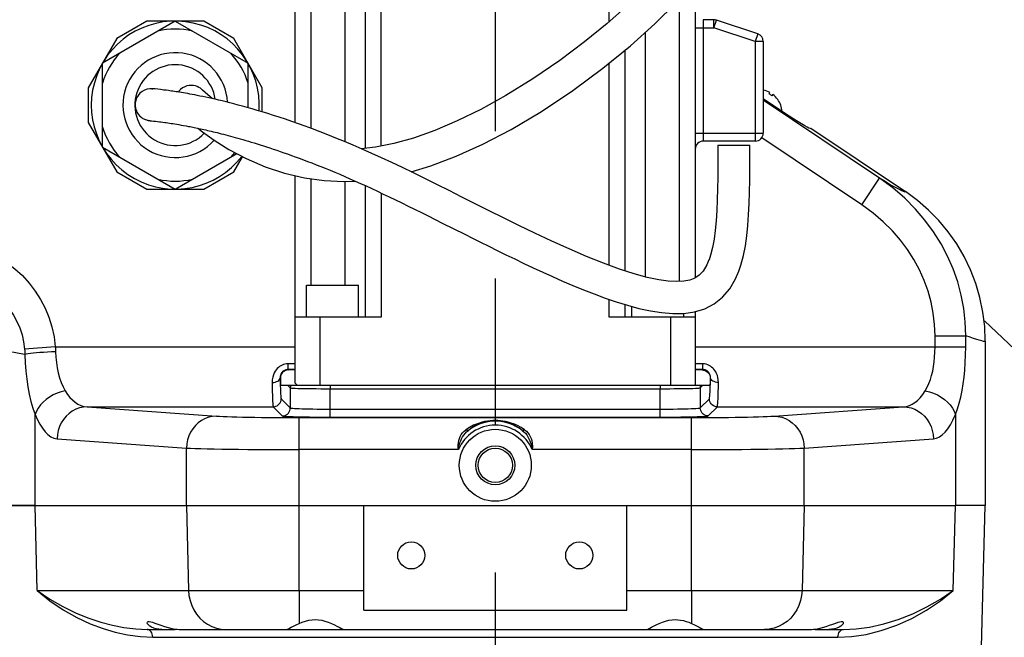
# Model space of a CAD drawing. Header units: millimetres. Extents: x 0 to 1249, y 0 to 420.
# Tile 80 of 104: x 365 to 381, y 269 to 280. Entities that reach past the tile are written whole.
import ezdxf

# ---------------------------------------------------------------- set-up
doc = ezdxf.new("R2010")
doc.units = ezdxf.units.MM
doc.header["$LTSCALE"] = 32.67
doc.linetypes.add('CENTER', pattern=[0.6, 0.375, -0.075, 0.075, -0.075])
doc.linetypes.add('PHANTOM', pattern=[0.8, 0.45, -0.05, 0.1, -0.05, 0.1, -0.05])
doc.layers.get('0').update_dxf_attribs({"linetype": 'CONTINUOUS'})
for name, color, linetype in [('1_DESIGN', 7, 'CONTINUOUS'), ('ASSY', 7, 'CONTINUOUS'), ('AXIS', 7, 'CONTINUOUS'), ('CHAMFER', 7, 'CONTINUOUS'), ('CRV2', 7, 'CONTINUOUS'), ('DRAFT', 7, 'CONTINUOUS'), ('DRIV_DIM', 7, 'CONTINUOUS'), ('HOLE', 7, 'CONTINUOUS'), ('ROUND', 7, 'CONTINUOUS')]:
    doc.layers.add(name, color=color, linetype=linetype)
doc.styles.get("Standard").update_dxf_attribs({"font": 'txt', "width": 0.8})
doc.dimstyles.new('DIMSTYLE_3', dxfattribs={"dimtxt": 3.8, "dimasz": 1.8, "dimexe": 2, "dimexo": 1.5, "dimgap": 0.95, "dimtad": 1, "dimdec": 3, "dimlfac": 15, "dimdsep": 46, "dimtxsty": 'STANDARD', "dimblk": 'OPEN', "dimblk1": 'OPEN', "dimblk2": 'OPEN', "dimcen": 0.09, "dimadec": 0, "dimazin": 0, "dimtp": 0.001, "dimtm": 0.001, "dimtfac": 1, "dimtdec": 3, "dimtofl": 0, "dimtmove": 0, "dimatfit": 3, "dimldrblk": 'OPEN', "dimfxl": 1, "dimtolj": 1, "dimarcsym": 0})

# ---------------------------------------------------------------- blocks, each defined once
blk = doc.blocks.new('_OPEN')
at = {"color": 0, "linetype": 'BYBLOCK'}
for p, q in [((0, 0), (-1, 0.342)), ((-1, -0.342), (0, 0)), ((-1, 0), (0, 0))]:
    blk.add_line(p, q, dxfattribs=at)
blk = doc.blocks.new('*D4')
at = {"layer": 'DRIV_DIM', "color": 2, "linetype": 'CONTINUOUS'}
for p, q in [((374.474, 282.877), (461.162, 282.877)), ((459.162, 282.877), (459.162, 269.544)), ((459.162, 256.21), (459.162, 269.544)), ((437.326, 256.21), (461.162, 256.21))]:
    blk.add_line(p, q, dxfattribs=at)
at = {"layer": 'DRIV_DIM', "color": 2, "linetype": 'CONTINUOUS', "xscale": 1.8, "yscale": 1.8, "zscale": 1.8}
for p, rotation in [((459.162, 282.877), 90), ((459.162, 256.21), 270)]:
    blk.add_blockref('_OPEN', p, dxfattribs=dict(at, rotation=rotation))

msp = doc.modelspace()

# ---------------------------------------------------------------- linework, layer by layer
at = {"color": 7, "linetype": 'CONTINUOUS'}
for p, q in [((366.821246, 278.483401), (366.818743, 278.483627)), ((366.825859, 278.482959), (366.821246, 278.483401)), ((366.836824, 278.48185), (366.825859, 278.482959)), ((366.860562, 278.479347), (366.836824, 278.48185)), ((366.905996, 278.474326), (366.860562, 278.479347)), ((366.948945, 278.469393), (366.905996, 278.474326)), ((366.976728, 278.466077), (366.948945, 278.469393)), ((367.008852, 278.462105), (366.976728, 278.466077)), ((367.045331, 278.457408), (367.008852, 278.462105)), ((367.262471, 278.450112), (367.245002, 278.428342)), ((367.776883, 278.34808), (367.697237, 278.418933)), ((367.811722, 278.318999), (367.776883, 278.34808)), ((366.763192, 277.953235), (366.764724, 277.953051)), ((366.764724, 277.953051), (366.766438, 277.952854)), ((366.766438, 277.952854), (366.785126, 277.950837)), ((366.772172, 277.95233), (366.773261, 277.952226)), ((366.773261, 277.952226), (366.780401, 277.951507)), ((366.780401, 277.951507), (366.799917, 277.949458)), ((366.799917, 277.949458), (366.833042, 277.945829)), ((366.833042, 277.945829), (366.867219, 277.94197)), ((366.867219, 277.94197), (366.899861, 277.938144)), ((366.899861, 277.938144), (366.931547, 277.934283)), ((366.931547, 277.934283), (366.958605, 277.930863)), ((366.958605, 277.930863), (366.988625, 277.92693)), ((366.988625, 277.92693), (367.021794, 277.922419)), ((367.021794, 277.922419), (367.045732, 277.919057)), ((367.045732, 277.919057), (367.071181, 277.915387)), ((367.071181, 277.915387), (367.098181, 277.911387)), ((367.098181, 277.911387), (367.126774, 277.907036)), ((367.126774, 277.907036), (367.156998, 277.90231)), ((367.156998, 277.90231), (367.1889, 277.897182)), ((367.1889, 277.897182), (367.22255, 277.891623)), ((367.22255, 277.891623), (367.258026, 277.885596)), ((367.258026, 277.885596), (367.295411, 277.879067)), ((367.295411, 277.879067), (367.33479, 277.871994)), ((367.33479, 277.871994), (367.376254, 277.864336)), ((376.239443, 277.543781), (376.77276, 277.543781)), ((371.647858, 276.246292), (372.022233, 276.058616)), ((369.607525, 274.677114), (369.19709, 274.677114)), ((369.607525, 274.677114), (369.607525, 273.543781)), ((375.863757, 274.677114), (375.453321, 274.677114)), ((375.453321, 274.677114), (375.453321, 273.543781)), ((375.863757, 274.677114), (375.863757, 273.543781)), ((380.69709, 274.27608), (380.69709, 271.543781)), ((369.19709, 273.798227), (369.082155, 273.798227)), ((375.978691, 273.798227), (375.863757, 273.798227)), ((368.948868, 273.66494), (368.948868, 273.543781)), ((376.111979, 273.66494), (376.111979, 273.543781)), ((368.948868, 273.543781), (376.111979, 273.543781)), ((364.862432, 271.543781), (364.401776, 271.543781)), ((369.260895, 271.543781), (370.337252, 271.543781)), ((370.337252, 269.798395), (370.337252, 271.543781)), ((374.723595, 271.543781), (375.799952, 271.543781)), ((374.723595, 269.798395), (374.723595, 271.543781)), ((380.697088, 271.543781), (380.198415, 271.543781)), ((370.337252, 269.798395), (374.723595, 269.798395))]:
    msp.add_line(p, q, dxfattribs=at)
at = {"color": 9, "linetype": 'CONTINUOUS'}
for p, q in [((369.074262, 273.80612), (369.082155, 273.798227)), ((375.978691, 273.798227), (375.986584, 273.80612)), ((368.944495, 273.669313), (368.948868, 273.66494)), ((376.111979, 273.66494), (376.116352, 273.669313)), ((369.070027, 273.543781), (369.113423, 273.500384)), ((369.779861, 273.543781), (369.779861, 273.486784)), ((375.280985, 273.543781), (375.280985, 273.486784)), ((375.947424, 273.500384), (375.99082, 273.543781)), ((369.260895, 270.12633), (370.337252, 270.12633)), ((374.723595, 270.12633), (375.799952, 270.12633))]:
    msp.add_line(p, q, dxfattribs=at)
at = {"color": 7, "linetype": 'CONTINUOUS'}
for points in [[(374.733842, 279.87099), (374.394596, 279.571191), (374.019809, 279.265124), (373.605961, 278.954438), (373.157572, 278.647724), (372.708634, 278.370633), (372.289749, 278.139413), (371.896513, 277.947422), (371.52049, 277.788322), (371.165558, 277.662624), (370.83762, 277.570873), (370.532876, 277.510765), (370.294677, 277.484814)], [(371.129542, 277.097895), (371.456395, 277.197024), (371.879448, 277.358056), (372.324848, 277.559911), (372.795679, 277.806251), (373.30153, 278.106629), (373.824256, 278.455229), (374.324621, 278.826428), (374.78168, 279.200405), (375.186908, 279.563907), (375.545029, 279.915129)], [(366.813172, 278.484058), (366.804823, 278.484492), (366.82256, 278.483248)], [(366.818743, 278.483627), (366.816785, 278.483791), (366.813172, 278.484058)], [(367.640325, 278.4702), (367.615131, 278.490371), (367.59151, 278.50525), (367.563259, 278.518929), (367.532081, 278.529615), (367.49864, 278.536542), (367.463403, 278.539151), (367.426969, 278.53693), (367.390065, 278.529447), (367.353532, 278.516379), (367.318315, 278.497537), (367.285453, 278.472899), (367.262471, 278.450112)], [(366.813164, 278.483364), (366.774161, 278.483846), (366.7289, 278.476323), (366.684586, 278.460695), (366.643536, 278.437417), (366.607138, 278.407174), (366.576607, 278.370898), (366.552946, 278.329711), (366.536947, 278.284896), (366.530076, 278.247679)], [(376.091963, 275.632243), (376.056323, 275.549027), (375.994326, 275.446494), (375.928195, 275.375898), (375.856298, 275.327891), (375.772074, 275.295138), (375.670356, 275.275944), (375.551311, 275.269996), (375.414185, 275.277561), (375.253753, 275.299941), (375.063916, 275.339953), (374.844892, 275.399405), (374.599211, 275.478688), (374.331285, 275.57674), (374.04869, 275.690375), (373.759726, 275.815017), (373.471736, 275.945728), (373.190948, 276.077927), (372.922986, 276.207384), (372.66931, 276.332076), (372.428039, 276.452007), (372.197086, 276.567544), (371.974811, 276.678993), (371.760825, 276.786167), (371.554906, 276.888853), (371.356813, 276.986882), (371.166281, 277.080156), (370.982959, 277.168674), (370.806439, 277.252489), (370.636343, 277.331674), (370.472402, 277.406256), (370.314403, 277.476297), (370.162277, 277.541976), (370.015898, 277.603514), (369.8751, 277.66114), (369.739679, 277.715113), (369.609508, 277.765648), (369.48443, 277.812959), (369.364277, 277.857247), (369.248875, 277.898703), (369.138046, 277.937509), (369.031612, 277.973835), (368.929416, 278.007835), (368.831304, 278.039654), (368.737122, 278.069429), (368.646716, 278.097291), (368.559934, 278.123362), (368.476628, 278.147757), (368.396662, 278.170584), (368.31991, 278.191938), (368.246249, 278.211915), (368.175558, 278.230604), (368.107718, 278.248086), (368.042615, 278.264441), (367.980138, 278.279741), (367.920185, 278.294053), (367.862668, 278.307439), (367.8075, 278.319957), (367.754596, 278.33166), (367.703876, 278.342599), (367.655261, 278.352824), (367.608674, 278.36238), (367.564044, 278.371308), (367.521293, 278.379651), (367.480348, 278.387446), (367.441144, 278.394727), (367.403616, 278.401525), (367.367703, 278.407873), (367.333347, 278.413797), (367.300493, 278.419325), (367.269086, 278.424482), (367.239075, 278.429292), (367.21041, 278.433776), (367.183063, 278.437953), (367.15701, 278.441837), (367.132228, 278.445445), (367.108694, 278.448792), (367.086384, 278.451892), (367.045331, 278.457408)], [(367.697237, 278.418933), (367.651282, 278.460422), (367.640325, 278.4702)], [(366.530076, 278.247679), (366.529089, 278.236881), (366.528431, 278.21545), (366.529483, 278.194199), (366.532195, 278.173285), (366.536498, 278.152857), (366.542311, 278.133052), (366.549537, 278.113994), (366.558068, 278.095795), (366.567785, 278.078551), (366.578562, 278.062343), (366.590266, 278.047235), (366.602761, 278.033275), (366.615908, 278.020497), (366.629568, 278.008916), (366.643603, 277.998534), (366.657881, 277.989336), (366.672271, 277.981295), (366.686629, 277.974381), (366.700777, 277.968563), (366.714541, 277.963784), (366.72758, 277.960015), (366.738877, 277.95732), (366.747367, 277.955632), (366.753018, 277.954666), (366.756664, 277.954108), (366.759114, 277.953762), (366.760864, 277.953528), (366.763192, 277.953235)], [(367.376254, 277.864336), (367.419897, 277.856044), (367.442568, 277.851646), (367.465821, 277.84707), (367.48967, 277.84231), (367.514129, 277.837358), (367.539212, 277.832207), (367.564932, 277.826849), (367.591305, 277.821276), (367.618344, 277.815481), (367.646065, 277.809453), (367.674483, 277.803184), (367.703614, 277.796665), (367.733472, 277.789885), (367.764075, 277.782836), (367.795439, 277.775506), (367.827581, 277.767885), (367.860516, 277.75996), (367.894265, 277.751721), (367.928845, 277.743155), (367.964278, 277.734249), (368.000585, 277.72499), (368.037787, 277.715362), (368.075907, 277.705352), (368.114967, 277.694944), (368.154991, 277.684123), (368.196, 277.672872), (368.238018, 277.661174), (368.281071, 277.649012), (368.325181, 277.636367), (368.370374, 277.623219), (368.416676, 277.60955), (368.464114, 277.59534), (368.512717, 277.580565), (368.562514, 277.565205), (368.613534, 277.549237), (368.665806, 277.532635), (368.71936, 277.515376), (368.774226, 277.497434), (368.830434, 277.478784), (368.888014, 277.459397), (368.946993, 277.439246), (369.007402, 277.418301), (369.069274, 277.396531), (369.132642, 277.373902), (369.197543, 277.350379), (369.264009, 277.325928), (369.332074, 277.300513), (369.401773, 277.274096), (369.473136, 277.24664), (369.546195, 277.218107), (369.620978, 277.188458), (369.697514, 277.15765), (369.775836, 277.125638), (369.855976, 277.092378), (369.937962, 277.057822), (370.021827, 277.021923), (370.107605, 276.984637), (370.195324, 276.945919), (370.285013, 276.905725), (370.376694, 276.86403), (370.470386, 276.820832), (370.566142, 276.776125), (370.664014, 276.729904), (370.764044, 276.682169), (370.86627, 276.632922), (370.970735, 276.582164), (371.077489, 276.529901), (371.186586, 276.476144), (371.298092, 276.420901), (371.412085, 276.364175), (371.528647, 276.305969), (371.647858, 276.246292)], [(367.573823, 277.824971), (367.651035, 277.763867), (367.846047, 277.624582), (368.091597, 277.471048), (368.37937, 277.319043), (368.692505, 277.184966), (369.018151, 277.077781), (369.348075, 277.00099), (369.678093, 276.954932), (370.007824, 276.938627), (370.195305, 276.945927)], [(376.239435, 277.543781), (376.239438, 277.370825), (376.239063, 277.187043), (376.237861, 277.002371), (376.235312, 276.817707), (376.230596, 276.634264), (376.222979, 276.455201), (376.211847, 276.284043), (376.196638, 276.123806), (376.176721, 275.975724), (376.150996, 275.83795), (376.118072, 275.709895), (376.092448, 275.633541)], [(376.591895, 275.446458), (376.625673, 275.54597), (376.668066, 275.706246), (376.699507, 275.867758), (376.722972, 276.032852), (376.740445, 276.20444), (376.753164, 276.383683), (376.761994, 276.570199), (376.767644, 276.76316), (376.770805, 276.961208), (376.772289, 277.161335), (376.772763, 277.359745), (376.772768, 277.543781)], [(372.022233, 276.058616), (372.152905, 275.993261), (372.286707, 275.926549), (372.42376, 275.858514), (372.564192, 275.789222), (372.708128, 275.718761), (372.855682, 275.647241), (373.006974, 275.574793), (373.162112, 275.501573), (373.321187, 275.427813), (373.484277, 275.353834), (373.651426, 275.280023), (373.822654, 275.206826), (373.997957, 275.134788), (374.177239, 275.064638), (374.360277, 274.997271), (374.546669, 274.933797), (374.735538, 274.875667), (374.925504, 274.824747), (375.115096, 274.783164), (375.302827, 274.753392)], [(375.302827, 274.753392), (375.487848, 274.738036), (375.670364, 274.74048), (375.849101, 274.765143), (376.021202, 274.817403), (376.179296, 274.899421), (376.318827, 275.010504), (376.437185, 275.148597), (376.536155, 275.316189), (376.591889, 275.446442)], [(369.082155, 273.798227), (369.059001, 273.796202), (369.036556, 273.790189), (369.0155, 273.780371), (368.996472, 273.767048), (368.980047, 273.750623), (368.966724, 273.731595), (368.956906, 273.710539), (368.950893, 273.688094), (368.948868, 273.66494)], [(375.978691, 273.798227), (376.001845, 273.796202), (376.024291, 273.790189), (376.045346, 273.780371), (376.064375, 273.767048), (376.080799, 273.750623), (376.094123, 273.731595), (376.10394, 273.710539), (376.109954, 273.688094), (376.111979, 273.66494)]]:
    msp.add_lwpolyline(points, dxfattribs=at)
at = {"color": 9, "linetype": 'CONTINUOUS'}
for points in [[(369.120715, 273.543781), (369.115266, 273.522384), (369.113423, 273.500384)], [(375.940131, 273.543781), (375.94558, 273.522384), (375.947424, 273.500384)]]:
    msp.add_lwpolyline(points, dxfattribs=at)
at = {"color": 7, "linetype": 'CONTINUOUS'}
msp.add_arc((367.19709, 278.210448), 1.4, 356.0365525, 322.4387327, dxfattribs=at)
at = {"layer": '1_DESIGN', "color": 7, "linetype": 'CONTINUOUS'}
for p, q in [((376.998874, 278.462322), (376.999477, 278.46322)), ((377.094092, 278.398432), (377.108107, 278.419318)), ((377.155716, 278.387373), (377.141701, 278.366487)), ((376.99709, 278.318697), (377.31108, 278.108014)), ((377.237522, 278.303494), (377.236919, 278.302597)), ((377.308007, 278.103434), (377.31108, 278.108014))]:
    msp.add_line(p, q, dxfattribs=at)
for radius, start, end in [(0.406667, 76.7766917, 77.1178608), (0.405655, 60.191231, 76.8305164), (0.38057, 51.8189641, 60.4588323), (0.405655, 35.44728, 52.0865654), (0.406667, 5.7408253, 35.5011047)]:
    msp.add_arc((376.906453, 278.067336), radius, start, end, dxfattribs=at)
at = {"layer": 'ASSY', "color": 7, "linetype": 'CONTINUOUS'}
for p, q in [((369.386514, 275.210448), (370.253181, 275.210448)), ((369.386514, 274.677114), (369.386514, 275.210448)), ((370.253181, 274.677114), (370.253181, 275.210448)), ((374.807666, 274.677114), (374.807666, 274.856333)), ((375.674333, 274.677114), (375.674333, 274.741027))]:
    msp.add_line(p, q, dxfattribs=at)
at = {"layer": 'AXIS', "color": 7, "linetype": 'CENTER'}
msp.add_line((372.530423, 290.025162), (372.530423, 244.71182), dxfattribs=at)
at = {"layer": 'AXIS', "color": 7, "linetype": 'CONTINUOUS'}
for p, q in [((367.19709, 279.610448), (365.984654, 278.910448)), ((366.722133, 279.610448), (366.222133, 279.321772)), ((367.672047, 279.610448), (366.722133, 279.610448)), ((367.19709, 279.610448), (368.409526, 278.910448)), ((368.172047, 279.321772), (367.672047, 279.610448)), ((366.222133, 279.321772), (365.747176, 278.499123)), ((368.647004, 278.499123), (368.172047, 279.321772)), ((365.984654, 277.510448), (365.984654, 278.910448)), ((368.409526, 278.166912), (368.409526, 278.910448)), ((365.747176, 278.499123), (365.747176, 277.921772)), ((368.647004, 278.097202), (368.647004, 278.499123)), ((365.747176, 277.921772), (366.222133, 277.099123)), ((365.984654, 277.510448), (367.19709, 276.810448)), ((367.19709, 276.810448), (368.221989, 277.402174)), ((368.172047, 277.099123), (368.317796, 277.351567)), ((366.222133, 277.099123), (366.722133, 276.810448)), ((367.672047, 276.810448), (368.172047, 277.099123)), ((366.722133, 276.810448), (367.672047, 276.810448)), ((366.972808, 269.477114), (367.19709, 269.477114)), ((367.290346, 269.477114), (369.986975, 269.477114)), ((369.996139, 269.477114), (375.064708, 269.477114)), ((375.064978, 269.477114), (377.7705, 269.477114)), ((377.863757, 269.477114), (378.088038, 269.477114))]:
    msp.add_line(p, q, dxfattribs=at)
at = {"layer": 'AXIS', "color": 9, "linetype": 'CONTINUOUS'}
for p, q in [((369.260895, 270.12633), (369.260895, 269.577112)), ((375.799952, 270.12633), (375.799952, 269.577112))]:
    msp.add_line(p, q, dxfattribs=at)
at = {"layer": 'AXIS', "color": 7, "linetype": 'CONTINUOUS'}
for points in [[(369.260895, 269.577112), (369.314364, 269.598716), (369.368783, 269.616543), (369.423222, 269.629659), (369.477535, 269.637628), (369.530423, 269.640221)], [(369.530423, 269.640221), (369.583175, 269.637641), (369.637211, 269.629739), (369.691404, 269.616731), (369.745555, 269.599057), (369.798818, 269.577608), (369.848847, 269.554297), (369.891883, 269.532216), (369.92743, 269.512907), (369.95538, 269.497365), (369.975869, 269.486143), (369.989393, 269.479356), (369.996139, 269.477114)], [(375.064708, 269.477114), (375.071451, 269.479355), (375.084955, 269.486131), (375.105434, 269.497347), (375.133387, 269.51289), (375.16895, 269.532208), (375.212019, 269.554307), (375.262064, 269.577623), (375.315322, 269.599067), (375.369489, 269.616744), (375.423749, 269.629761), (375.47782, 269.637656), (375.530423, 269.640221)], [(375.530423, 269.640221), (375.574471, 269.638421), (375.61955, 269.632895), (375.664916, 269.623702), (375.710238, 269.61109), (375.75549, 269.595345), (375.799952, 269.577112)], [(366.730423, 269.588149), (366.734306, 269.59982), (366.745475, 269.606527), (366.763182, 269.608018), (366.787441, 269.604377), (366.818442, 269.595748), (366.856937, 269.582377), (366.903554, 269.564901), (366.95748, 269.544951), (367.015731, 269.525145), (367.076163, 269.507464), (367.137424, 269.493187), (367.19709, 269.483327)], [(366.972808, 269.477114), (366.924571, 269.47945), (366.87898, 269.486492), (366.837216, 269.498086), (366.800685, 269.513659), (366.770446, 269.532375), (366.74805, 269.552596), (366.73472, 269.571896), (366.730423, 269.588149)], [(367.19709, 269.483327), (367.228749, 269.479884), (367.259908, 269.477806), (367.290346, 269.477114)], [(369.063989, 269.477114), (369.069256, 269.479412), (369.081815, 269.48629), (369.101875, 269.497509), (369.129934, 269.512891), (369.166076, 269.531917), (369.209969, 269.553718), (369.260895, 269.577112)], [(375.799952, 269.577112), (375.850863, 269.553725), (375.894737, 269.531934), (375.930873, 269.512913), (375.958932, 269.49753), (375.979011, 269.486302), (375.991589, 269.479413), (375.996857, 269.477114)], [(377.7705, 269.477114), (377.800948, 269.477806), (377.832105, 269.479884), (377.863757, 269.483327)], [(377.863757, 269.483327), (377.923463, 269.493195), (377.984692, 269.507466), (378.04511, 269.525143), (378.103372, 269.544953), (378.157276, 269.564894), (378.203899, 269.582373), (378.242395, 269.595744), (378.273377, 269.604371), (378.29762, 269.608016), (378.315345, 269.606534), (378.32654, 269.59982), (378.330424, 269.588149)], [(378.330424, 269.588149), (378.326101, 269.571842), (378.312736, 269.552529), (378.290327, 269.53232), (378.260095, 269.513624), (378.223573, 269.498066), (378.181814, 269.486481), (378.136257, 269.479448), (378.088038, 269.477114)]]:
    msp.add_lwpolyline(points, dxfattribs=at)
for centre, radius in [((372.530423, 272.210448), 0.325204), ((372.530423, 272.210448), 0.2865), ((371.130423, 270.710448), 0.226667), ((373.930423, 270.710448), 0.226667)]:
    msp.add_circle(centre, radius, dxfattribs=at)
for start, end in [(76.8264489, 103.1735511), (136.8264489, 163.1735511), (16.8264489, 43.1735511), (196.8264489, 223.1735511), (316.8264489, 321.3987209), (256.8264489, 283.1735511)]:
    msp.add_arc((367.19709, 278.210448), 1.266667, start, end, dxfattribs=at)
at = {"layer": 'CHAMFER', "color": 7, "linetype": 'CONTINUOUS'}
for q in [(369.19709, 274.677114), (369.230423, 273.543781)]:
    msp.add_line((369.19709, 273.577114), q, dxfattribs=at)
at = {"layer": 'CRV2', "color": 4, "linetype": 'PHANTOM'}
for centre, radius, start, end in [((359.19709, 282.877114), 90.163702, 10, 260), ((359.19709, 282.877114), 82.163702, 10, 260), ((398.5894, 289.823041), 42.163702, 291.5650512, 161.5650512), ((398.5894, 289.823041), 50.163702, 238.7027071, 10)]:
    msp.add_arc(centre, radius, start, end, dxfattribs=at)
at = {"layer": 'CRV2', "color": 4, "linetype": 'CENTER'}
msp.add_arc((352.251163, 243.484804), 42.163702, 181.5650512, 47.5976469, dxfattribs=at)
at = {"layer": 'DRAFT', "color": 7, "linetype": 'CONTINUOUS'}
for p, q in [((364.862432, 271.543781), (369.260895, 271.543781)), ((375.799952, 271.543781), (380.198415, 271.543781)), ((380.611549, 268.277114), (380.69709, 271.543781))]:
    msp.add_line(p, q, dxfattribs=at)
at = {"layer": 'HOLE', "color": 7, "linetype": 'CONTINUOUS'}
msp.add_circle((372.530423, 272.210448), 0.6, dxfattribs=at)
at = {"layer": 'ROUND', "color": 7, "linetype": 'CONTINUOUS'}
for p, q in [((369.19709, 277.916835), (369.19709, 283.810448)), ((370.363757, 283.810448), (370.363757, 277.49234)), ((375.863757, 280.257413), (375.863757, 275.332872)), ((376.175453, 279.633436), (375.99709, 279.633436)), ((376.90592, 279.397159), (376.217617, 279.626594)), ((376.99709, 279.270668), (376.99709, 277.743781)), ((374.69709, 275.447101), (374.69709, 279.131192)), ((377.783729, 277.819328), (377.789565, 277.828026)), ((377.789565, 277.828026), (379.367465, 276.769276)), ((376.863757, 277.610448), (375.99709, 277.610448)), ((369.19709, 274.677114), (369.19709, 277.036132)), ((370.363757, 276.869913), (370.363757, 274.677114)), ((374.69709, 274.677114), (374.69709, 274.887501)), ((375.863757, 274.769593), (375.863757, 274.677114)), ((370.630423, 274.677114), (369.607525, 274.677114)), ((375.453321, 274.677114), (374.430423, 274.677114)), ((380.69709, 274.276081), (380.69709, 274.277079)), ((364.269109, 271.543781), (380.198415, 271.543781)), ((366.726354, 269.477114), (366.972808, 269.477114)), ((378.088038, 269.477114), (378.33402, 269.477114)), ((378.33402, 269.477114), (378.334562, 269.477114))]:
    msp.add_line(p, q, dxfattribs=at)
at = {"layer": 'ROUND', "color": 9, "linetype": 'CONTINUOUS'}
for p, q in [((369.463757, 277.820579), (369.463757, 283.877114)), ((370.030423, 277.597408), (370.030423, 283.877114)), ((370.630423, 277.530005), (370.630423, 283.877114)), ((374.430423, 279.602853), (374.430423, 283.877114)), ((375.59709, 279.971023), (375.59709, 275.272283)), ((375.99709, 279.633436), (375.99709, 277.610448)), ((376.175453, 279.500103), (376.175453, 279.633436)), ((375.863757, 279.500103), (376.175453, 279.500103)), ((376.175453, 279.500103), (376.217617, 279.626594)), ((376.863757, 279.270668), (376.175453, 279.500103)), ((375.030423, 279.423536), (375.030423, 275.349044)), ((376.90592, 279.397159), (376.863757, 279.270668)), ((376.99709, 279.270668), (376.863757, 279.270668)), ((376.863757, 279.270668), (376.863757, 277.610448)), ((374.430423, 275.540458), (374.430423, 278.912998)), ((378.935807, 276.991198), (376.99709, 278.292053)), ((375.863757, 277.743781), (376.99709, 277.743781)), ((378.638746, 276.548475), (376.972177, 277.666721)), ((369.463757, 275.210448), (369.463757, 276.984845)), ((370.030423, 275.210448), (370.030423, 276.939507)), ((378.638746, 276.548475), (378.935807, 276.991198)), ((370.630423, 276.745768), (370.630423, 274.677114)), ((374.430423, 274.677114), (374.430423, 274.973384)), ((379.859589, 274.368687), (380.37167, 274.368687)), ((379.859589, 274.184604), (379.859589, 274.368687)), ((380.37167, 274.184604), (380.37167, 274.368687)), ((380.69709, 274.276082), (380.693769, 274.272844)), ((365.19662, 274.184604), (364.685115, 274.147841)), ((365.19662, 274.184604), (369.19709, 274.184604)), ((375.863757, 274.184604), (380.37167, 274.184604)), ((369.19709, 273.901685), (369.074262, 273.901685)), ((369.074262, 273.901685), (369.074262, 273.80612)), ((375.986584, 273.901685), (375.863757, 273.901685)), ((375.986584, 273.901685), (375.986584, 273.80612)), ((369.19709, 273.80612), (369.074262, 273.80612)), ((375.986584, 273.80612), (375.863757, 273.80612)), ((369.113423, 273.500384), (369.113423, 273.16696)), ((369.779861, 273.486784), (375.280985, 273.486784)), ((369.779861, 273.013272), (369.779861, 273.486784)), ((375.280985, 273.013272), (375.280985, 273.486784)), ((375.947424, 273.500384), (375.947424, 273.16696)), ((368.962148, 273.318235), (369.113423, 273.16696)), ((375.947424, 273.16696), (376.098699, 273.318235)), ((365.729662, 273.184947), (368.82886, 273.184947)), ((365.729662, 273.184947), (367.883786, 273.031023)), ((368.82886, 273.184947), (368.980135, 273.033672)), ((369.779861, 273.146559), (375.280985, 273.146559)), ((376.080711, 273.033672), (376.231986, 273.184947)), ((376.231986, 273.184947), (379.331185, 273.184947)), ((377.17706, 273.031023), (379.331185, 273.184947)), ((364.862432, 271.543781), (364.862432, 273.058004)), ((369.260895, 273.005832), (375.799952, 273.005832)), ((369.260895, 270.12633), (369.260895, 273.005832)), ((369.779861, 273.013272), (375.280985, 273.013272)), ((375.799952, 270.12633), (375.799952, 273.005832)), ((380.198415, 273.058004), (380.198415, 271.543781)), ((365.228895, 272.651797), (367.383019, 272.497872)), ((377.677827, 272.497872), (379.831952, 272.651797)), ((367.383019, 271.543781), (367.383019, 272.497872)), ((371.915624, 272.472681), (369.260895, 272.472681)), ((375.799952, 272.472681), (373.145223, 272.472681)), ((377.677827, 271.543781), (377.677827, 272.497872)), ((364.897282, 270.12633), (364.862432, 271.543781)), ((367.383019, 271.543781), (367.41787, 270.12633)), ((377.677827, 271.543781), (377.642976, 270.12633)), ((380.163564, 270.12633), (380.198415, 271.543781)), ((364.897282, 270.12633), (369.260895, 270.12633)), ((375.799952, 270.12633), (380.163564, 270.12633)), ((366.820676, 269.347271), (378.240171, 269.347271))]:
    msp.add_line(p, q, dxfattribs=at)
at = {"layer": 'ROUND', "color": 7, "linetype": 'CONTINUOUS'}
for points in [[(377.342809, 278.08105), (377.249978, 278.140758), (377.151096, 278.204879), (377.047116, 278.272797), (376.99709, 278.305688)], [(377.783729, 277.819328), (377.776126, 277.820102), (377.757396, 277.828383), (377.727719, 277.844092), (377.687383, 277.867077), (377.636777, 277.897116), (377.576391, 277.933918), (377.506806, 277.977129), (377.428694, 278.026331), (377.342809, 278.08105)], [(380.69709, 274.277079), (380.687107, 274.520685), (380.65727, 274.76341), (380.60771, 275.00316), (380.538695, 275.238329), (380.45077, 275.466991), (380.344566, 275.68759), (380.220469, 275.899226), (380.079464, 276.100085), (379.922859, 276.28839), (379.751688, 276.463063), (379.566441, 276.623569), (379.367465, 276.769276)]]:
    msp.add_lwpolyline(points, dxfattribs=at)
at = {"layer": 'ROUND', "color": 9, "linetype": 'CONTINUOUS'}
for points in [[(379.304578, 276.783533), (379.276555, 276.79727), (379.242777, 276.814801), (379.202645, 276.836494), (379.155072, 276.863014), (379.097538, 276.895887), (379.025989, 276.937627), (378.935807, 276.991198)], [(380.37167, 274.368687), (380.363866, 274.59924), (380.339112, 274.822293), (380.297268, 275.044772), (380.2384, 275.264986), (380.162532, 275.481969), (380.069774, 275.694599), (379.960318, 275.901722), (379.834426, 276.102198), (379.692281, 276.295086), (379.534605, 276.478857), (379.356142, 276.65785), (379.155745, 276.830148), (378.935807, 276.991198)], [(379.367465, 276.769276), (379.367351, 276.764173), (379.36208, 276.762575), (379.351176, 276.764567), (379.332967, 276.770989), (379.304578, 276.783533)], [(379.859589, 274.368687), (379.852088, 274.558864), (379.830489, 274.742966), (379.794622, 274.926724), (379.744517, 275.108758), (379.680163, 275.288294), (379.601616, 275.464432), (379.50899, 275.63625), (379.40245, 275.802841), (379.282084, 275.963474), (379.148421, 276.116929), (378.996898, 276.266922), (378.826391, 276.411992), (378.638746, 276.548475)], [(363.767414, 275.878467), (363.934452, 275.825652), (364.092667, 275.759856), (364.24445, 275.680641), (364.388412, 275.588786), (364.523366, 275.485151), (364.648242, 275.370693), (364.762052, 275.246494), (364.863886, 275.113791), (364.953053, 274.97381), (365.029137, 274.827534), (365.09162, 274.676314), (365.141245, 274.517424), (365.176675, 274.352249), (365.19662, 274.184604)], [(363.629424, 275.363483), (363.751448, 275.32534), (363.867212, 275.277913), (363.978462, 275.220882), (364.084176, 275.154808), (364.183479, 275.080311), (364.275571, 274.998081), (364.359707, 274.908896), (364.435193, 274.813647), (364.501493, 274.71322), (364.558269, 274.608323), (364.605104, 274.499931), (364.642534, 274.386096), (364.669537, 274.26782), (364.685115, 274.147841)], [(380.596745, 274.293214), (380.55413, 274.306415), (380.50306, 274.323142), (380.442717, 274.343715), (380.37167, 274.368687)], [(380.693769, 274.272844), (380.683713, 274.272437), (380.665931, 274.275088), (380.638116, 274.28157), (380.596745, 274.293214)], [(364.690884, 274.055128), (364.593945, 274.073898), (364.513855, 274.087296), (364.450735, 274.095308)], [(364.685115, 274.147841), (364.687414, 274.117108), (364.689337, 274.0862), (364.690884, 274.055128)], [(365.202854, 274.100163), (365.13438, 274.098109), (365.067039, 274.095342), (365.001948, 274.09191), (364.940185, 274.087868), (364.882772, 274.083284), (364.83066, 274.078234), (364.784713, 274.072801), (364.745691, 274.067075), (364.714241, 274.061152), (364.690884, 274.055128)], [(364.690884, 274.055128), (364.696543, 273.917093), (364.706244, 273.781034), (364.720183, 273.647469), (364.738535, 273.517869), (364.761538, 273.393307), (364.789547, 273.274568), (364.823099, 273.162201), (364.862432, 273.058004)], [(365.19662, 274.184604), (365.199366, 274.156597), (365.201444, 274.128447), (365.202854, 274.100163)], [(365.202854, 274.100163), (365.208144, 274.01014), (365.217211, 273.921406), (365.23024, 273.834299), (365.247393, 273.749777), (365.268894, 273.668541), (365.295074, 273.591102), (365.326434, 273.517819), (365.363198, 273.449865)], [(379.697648, 273.449865), (379.730806, 273.510408), (379.758522, 273.572576), (379.782629, 273.638802), (379.803175, 273.708374), (379.820305, 273.780752), (379.834177, 273.855455), (379.844867, 273.931462), (379.852845, 274.011928), (379.857874, 274.097094), (379.859589, 274.184604)], [(380.198415, 273.058004), (380.233889, 273.150837), (380.263542, 273.246161), (380.289334, 273.347707), (380.311315, 273.454384), (380.329641, 273.565364), (380.344483, 273.679908), (380.35592, 273.796453), (380.364455, 273.919834), (380.369836, 274.050422), (380.37167, 274.184604)], [(369.074262, 273.901685), (369.048664, 273.900253), (369.023993, 273.896118), (369.000114, 273.889429), (368.977116, 273.880304), (368.955105, 273.868856), (368.934487, 273.855399), (368.915508, 273.840287), (368.897734, 273.823285), (368.880419, 273.8034), (368.863304, 273.779461), (368.846969, 273.750807), (368.832504, 273.717446), (368.820973, 273.679455), (368.813456, 273.636831), (368.811207, 273.590037)], [(376.24964, 273.590037), (376.247803, 273.633025), (376.241479, 273.672479), (376.231561, 273.708323), (376.218885, 273.740371), (376.204376, 273.76832), (376.188938, 273.792121), (376.172849, 273.812563), (376.155674, 273.830774), (376.136761, 273.847471), (376.115988, 273.862523), (376.093769, 273.875431), (376.070346, 273.885948), (376.045676, 273.893963), (376.018354, 273.899475), (375.986584, 273.901685)], [(369.074262, 273.80612), (369.06146, 273.805503), (369.049131, 273.803705), (369.037209, 273.800789), (369.025737, 273.796808), (369.014769, 273.791808), (369.004509, 273.785928), (368.995079, 273.779321), (368.986264, 273.771881), (368.977696, 273.763174), (368.969256, 273.752684), (368.961242, 273.740114), (368.954204, 273.725462), (368.948686, 273.708753), (368.945237, 273.689972), (368.944495, 273.669313)], [(376.116352, 273.669313), (376.115787, 273.688294), (376.112915, 273.705681), (376.108194, 273.721452), (376.102049, 273.735533), (376.094949, 273.747798), (376.087352, 273.758233), (376.079403, 273.767187), (376.070896, 273.775159), (376.061508, 273.782462), (376.051178, 273.789042), (376.040114, 273.79468), (376.028435, 273.79927), (376.016122, 273.802766), (376.002472, 273.805165), (375.986584, 273.80612)], [(368.811207, 273.590037), (368.836872, 273.591841), (368.861576, 273.596544), (368.884397, 273.603968), (368.904479, 273.613837), (368.921072, 273.625782), (368.933555, 273.639355), (368.941461, 273.654048), (368.944495, 273.669313)], [(368.811207, 273.590037), (368.812666, 273.511726), (368.81426, 273.441827), (368.816006, 273.37911), (368.817883, 273.324357), (368.819874, 273.278068), (368.821959, 273.240711), (368.824171, 273.212082), (368.826487, 273.193188), (368.82886, 273.184947)], [(368.944495, 273.669313), (368.945954, 273.601443), (368.947547, 273.540864), (368.949293, 273.486509), (368.951171, 273.439057), (368.953162, 273.39894), (368.955247, 273.366564), (368.957459, 273.341751), (368.959775, 273.325377), (368.962148, 273.318235)], [(376.098699, 273.318235), (376.101, 273.325018), (376.103216, 273.340208), (376.105384, 273.363727), (376.107479, 273.39533), (376.109482, 273.434722), (376.11137, 273.481406), (376.113162, 273.536176), (376.114838, 273.599139), (376.116352, 273.669313)], [(376.24964, 273.590037), (376.223975, 273.591841), (376.19927, 273.596544), (376.17645, 273.603968), (376.156368, 273.613837), (376.139775, 273.625782), (376.127291, 273.639354), (376.119385, 273.654048), (376.116352, 273.669313)], [(376.231986, 273.184947), (376.234287, 273.192774), (376.236504, 273.2103), (376.238671, 273.237438), (376.240767, 273.273903), (376.24277, 273.319355), (376.244658, 273.373222), (376.24645, 273.436418), (376.248125, 273.509067), (376.24964, 273.590037)], [(365.363198, 273.449865), (365.29464, 273.433855), (365.227302, 273.411154), (365.162384, 273.382167), (365.10104, 273.347409), (365.044363, 273.3075), (364.993362, 273.263149), (364.948944, 273.215146), (364.911901, 273.164346), (364.882891, 273.111652), (364.862432, 273.058004)], [(365.363198, 273.449865), (365.401382, 273.392509), (365.441039, 273.342824), (365.483289, 273.2991), (365.527729, 273.261915), (365.573853, 273.23176), (365.623206, 273.208129), (365.675572, 273.192128), (365.729662, 273.184947)], [(369.113423, 273.500384), (369.120208, 273.498729), (369.136263, 273.497108), (369.161374, 273.495537), (369.195182, 273.49404), (369.237212, 273.492637), (369.286873, 273.491349), (369.343465, 273.490192), (369.406192, 273.489184), (369.474172, 273.488339), (369.546442, 273.487668), (369.622216, 273.48718), (369.70043, 273.486884), (369.779861, 273.486784)], [(375.280985, 273.486784), (375.360112, 273.486883), (375.437893, 273.487176), (375.513487, 273.487661), (375.585809, 273.48833), (375.653849, 273.489173), (375.716648, 273.490179), (375.773321, 273.491334), (375.823073, 273.492621), (375.865201, 273.494022), (375.89911, 273.495518), (375.924387, 273.497093), (375.940595, 273.498723), (375.947424, 273.500384)], [(379.331185, 273.184947), (379.382663, 273.191566), (379.431341, 273.205721), (379.479101, 273.2274), (379.525441, 273.256325), (379.569817, 273.292008), (379.613835, 273.336102), (379.656949, 273.38908), (379.697648, 273.449865)], [(379.697648, 273.449865), (379.766206, 273.433855), (379.833544, 273.411154), (379.898463, 273.382167), (379.959807, 273.347409), (380.016484, 273.3075), (380.067485, 273.263149), (380.111903, 273.215146), (380.148946, 273.164346), (380.177956, 273.111652), (380.198415, 273.058004)], [(368.82886, 273.184947), (368.851995, 273.186986), (368.874428, 273.19301), (368.895478, 273.202835), (368.914505, 273.216163), (368.930932, 273.23259), (368.94426, 273.251617), (368.954085, 273.272667), (368.960109, 273.2951), (368.962148, 273.318235)], [(376.231986, 273.184947), (376.208851, 273.186986), (376.186418, 273.19301), (376.165369, 273.202835), (376.146342, 273.216163), (376.129915, 273.23259), (376.116586, 273.251617), (376.106761, 273.272667), (376.100738, 273.2951), (376.098699, 273.318235)], [(365.729662, 273.184947), (365.664669, 273.179815), (365.600775, 273.165751), (365.539061, 273.142994), (365.480571, 273.111928), (365.426295, 273.073079), (365.37715, 273.027104), (365.333968, 272.974781), (365.297479, 272.916995), (365.2683, 272.854723), (365.246925, 272.789018), (365.233715, 272.720993), (365.228895, 272.651797)], [(368.980135, 273.033672), (369.003271, 273.035711), (369.025703, 273.041735), (369.046753, 273.05156), (369.06578, 273.064888), (369.082207, 273.081315), (369.095535, 273.100342), (369.105361, 273.121392), (369.111384, 273.143825), (369.113423, 273.16696)], [(369.113423, 273.16696), (369.119438, 273.164648), (369.133354, 273.162395), (369.155115, 273.160197), (369.184364, 273.15809), (369.220714, 273.1561), (369.263788, 273.154246), (369.31309, 273.152551), (369.367959, 273.151036), (369.427746, 273.14972), (369.491883, 273.148615), (369.559501, 273.147737), (369.630812, 273.14709), (369.704842, 273.146692), (369.779861, 273.146559)], [(375.280985, 273.146559), (375.354659, 273.146688), (375.426647, 273.147065), (375.497138, 273.147691), (375.564905, 273.148554), (375.629158, 273.149643), (375.689259, 273.150947), (375.744498, 273.152451), (375.794136, 273.154135), (375.8376, 273.155979), (375.874454, 273.157965), (375.904168, 273.160066), (375.926639, 273.16229), (375.941223, 273.164606), (375.947424, 273.16696)], [(376.080711, 273.033672), (376.057576, 273.035711), (376.035143, 273.041735), (376.014094, 273.05156), (375.995067, 273.064888), (375.97864, 273.081315), (375.965311, 273.100342), (375.955486, 273.121392), (375.949463, 273.143825), (375.947424, 273.16696)], [(379.331185, 273.184947), (379.396178, 273.179815), (379.460072, 273.165751), (379.521786, 273.142994), (379.580275, 273.111928), (379.634552, 273.073079), (379.683697, 273.027105), (379.726879, 272.974781), (379.763368, 272.916995), (379.792547, 272.854723), (379.813922, 272.789018), (379.827131, 272.720993), (379.831952, 272.651797)], [(364.862432, 273.058004), (364.900615, 272.970058), (364.940273, 272.893874), (364.982522, 272.826831), (365.026962, 272.769814), (365.073086, 272.723577), (365.122439, 272.687343), (365.174805, 272.662807), (365.228895, 272.651797)], [(367.883786, 273.031023), (367.818793, 273.02589), (367.754899, 273.011827), (367.693186, 272.98907), (367.634696, 272.958004), (367.58042, 272.919155), (367.531275, 272.87318), (367.488092, 272.820857), (367.451603, 272.763071), (367.422424, 272.700799), (367.40105, 272.635094), (367.38784, 272.567068), (367.383019, 272.497872)], [(367.883786, 273.031023), (367.933735, 273.02789), (367.992325, 273.024962), (368.060358, 273.022176), (368.137283, 273.019553), (368.222537, 273.017114), (368.315488, 273.014876), (368.415444, 273.012855), (368.521669, 273.011067), (368.63336, 273.009525), (368.749756, 273.00824), (368.869699, 273.007223), (368.995594, 273.006465), (369.126876, 273.005992), (369.260895, 273.005832)], [(368.980135, 273.033672), (368.987354, 273.03136), (369.004053, 273.029108), (369.030166, 273.026909), (369.065264, 273.024803), (369.108885, 273.022813), (369.160573, 273.020959), (369.219735, 273.019263), (369.285578, 273.017749), (369.357323, 273.016432), (369.434287, 273.015327), (369.515429, 273.014449), (369.601002, 273.013802), (369.689839, 273.013405), (369.779861, 273.013272)], [(372.531033, 272.9573), (372.491064, 272.956394), (372.447556, 272.953283), (372.400122, 272.947348), (372.348593, 272.937838), (372.292754, 272.923811), (372.232173, 272.903976), (372.167586, 272.877084), (372.102279, 272.843111), (372.041069, 272.804028)], [(372.530982, 272.951232), (372.494317, 272.950294), (372.454403, 272.947068), (372.410891, 272.940913), (372.363626, 272.931054), (372.312418, 272.916523), (372.25687, 272.895986), (372.197666, 272.868164), (372.137824, 272.833041), (372.081752, 272.792657)], [(372.979095, 272.792657), (372.924341, 272.83218), (372.871567, 272.863689), (372.821578, 272.888382), (372.774329, 272.907586), (372.729538, 272.92236), (372.687315, 272.933398), (372.647454, 272.941342), (372.608129, 272.946881), (372.568536, 272.950187), (372.530982, 272.951232)], [(373.019766, 272.804018), (372.960009, 272.842276), (372.902418, 272.872753), (372.84788, 272.896624), (372.796341, 272.915178), (372.747492, 272.929446), (372.701454, 272.940098), (372.657994, 272.947762), (372.615123, 272.953104), (372.571968, 272.956291), (372.531033, 272.9573)], [(375.280985, 273.013272), (375.369394, 273.0134), (375.45578, 273.013778), (375.540368, 273.014403), (375.621689, 273.015266), (375.698792, 273.016356), (375.770913, 273.01766), (375.8372, 273.019164), (375.896766, 273.020847), (375.948923, 273.022691), (375.993148, 273.024677), (376.028804, 273.026779), (376.055769, 273.029002), (376.07327, 273.031318), (376.080711, 273.033672)], [(375.799952, 273.005832), (375.929451, 273.005982), (376.054555, 273.006415), (376.177861, 273.007129), (376.298352, 273.008117), (376.415153, 273.009374), (376.527397, 273.010889), (376.634249, 273.012651), (376.73492, 273.014647), (376.828653, 273.016863), (376.9148, 273.019282), (376.992531, 273.021882), (377.063035, 273.024717), (377.125175, 273.027782), (377.17706, 273.031023)], [(377.17706, 273.031023), (377.242053, 273.02589), (377.305947, 273.011827), (377.367661, 272.98907), (377.426151, 272.958004), (377.480427, 272.919155), (377.529572, 272.87318), (377.572754, 272.820857), (377.609243, 272.763071), (377.638422, 272.700799), (377.659797, 272.635094), (377.673007, 272.567068), (377.677827, 272.497872)], [(379.831952, 272.651797), (379.88343, 272.661945), (379.932108, 272.68365), (379.979867, 272.716891), (380.026208, 272.761242), (380.070584, 272.815957), (380.114602, 272.883568), (380.157717, 272.9648), (380.198415, 273.058004)], [(371.922463, 272.621519), (371.932448, 272.65783), (371.945887, 272.691428), (371.96307, 272.722812), (371.984369, 272.752096), (372.010234, 272.779238), (372.041069, 272.804028)], [(371.953528, 272.618169), (371.968789, 272.65235), (371.985967, 272.683893), (372.005432, 272.713459), (372.027583, 272.741369), (372.052874, 272.767773), (372.081751, 272.792657)], [(372.081752, 272.792657), (372.075908, 272.790347), (372.068582, 272.790381), (372.060087, 272.792756), (372.050783, 272.797371), (372.041072, 272.804026)], [(373.019776, 272.804025), (373.010045, 272.797359), (373.000747, 272.79275), (372.992257, 272.790379), (372.984936, 272.790348), (372.979095, 272.792657)], [(372.979095, 272.792657), (373.006915, 272.768774), (373.031579, 272.74329), (373.053835, 272.71563), (373.07394, 272.685454), (373.091802, 272.652866), (373.107318, 272.61817)], [(373.019766, 272.804018), (373.049507, 272.780249), (373.074804, 272.754087), (373.096314, 272.725101), (373.114171, 272.693093), (373.128214, 272.658379), (373.138383, 272.62152)], [(371.915624, 272.472681), (371.913112, 272.512272), (371.913378, 272.549983), (371.91643, 272.58625), (371.922463, 272.621519)], [(371.915624, 272.472681), (371.922491, 272.51256), (371.931051, 272.549645), (371.941329, 272.584631), (371.953528, 272.618169)], [(373.107318, 272.61817), (373.122767, 272.57439), (373.135498, 272.526058), (373.145223, 272.472681)], [(373.138383, 272.62152), (373.145624, 272.575572), (373.147955, 272.525903), (373.145223, 272.472681)], [(367.383019, 272.497872), (367.451132, 272.494739), (367.531026, 272.491812), (367.623799, 272.489025), (367.728696, 272.486403), (367.844952, 272.483963), (367.971703, 272.481725), (368.108008, 272.479704), (368.25286, 272.477916), (368.405165, 272.476374), (368.563887, 272.475089), (368.727446, 272.474073), (368.89912, 272.473315), (369.078141, 272.472842), (369.260895, 272.472681)], [(375.799952, 272.472681), (375.976541, 272.472831), (376.147138, 272.473264), (376.315282, 272.473978), (376.479589, 272.474967), (376.638863, 272.476223), (376.791922, 272.477738), (376.937629, 272.4795), (377.074909, 272.481497), (377.202726, 272.483712), (377.3202, 272.486132), (377.426197, 272.488731), (377.522339, 272.491566), (377.607075, 272.494632), (377.677827, 272.497872)], [(364.897282, 270.12633), (365.108575, 269.982234), (365.325389, 269.856572), (365.543451, 269.749826), (365.754999, 269.663483), (365.95799, 269.595845), (366.148788, 269.545678), (366.340192, 269.508612), (366.537411, 269.48493), (366.726354, 269.477114)], [(364.897282, 270.12633), (365.108862, 269.953415), (365.330579, 269.802621), (365.556956, 269.674525), (365.779068, 269.570914), (365.994064, 269.489748), (366.197552, 269.429548), (366.40287, 269.385069), (366.615516, 269.35665), (366.820676, 269.347271)], [(367.41787, 270.12633), (367.42515, 270.040928), (367.442663, 269.957228), (367.470119, 269.876615), (367.507063, 269.800422), (367.552885, 269.72991), (367.606826, 269.666246), (367.667995, 269.610483), (367.735378, 269.563544), (367.80786, 269.526205), (367.884244, 269.499084), (367.963264, 269.482629), (368.043614, 269.477114)], [(377.642976, 270.12633), (377.635696, 270.040928), (377.618184, 269.957228), (377.590728, 269.876615), (377.553783, 269.800422), (377.507962, 269.72991), (377.45402, 269.666246), (377.392852, 269.610483), (377.325469, 269.563544), (377.252986, 269.526205), (377.176603, 269.499084), (377.097582, 269.482629), (377.017232, 269.477114)], [(378.240171, 269.347271), (378.469294, 269.358927), (378.709619, 269.394706), (378.96238, 269.456862), (379.220374, 269.545861), (379.474924, 269.659823), (379.718195, 269.795169), (379.950551, 269.952349), (380.163564, 270.12633)], [(378.334562, 269.477114), (378.545613, 269.486828), (378.768701, 269.516643), (379.004818, 269.56844), (379.247709, 269.642606), (379.489685, 269.737574), (379.723754, 269.850363), (379.950857, 269.981345), (380.163564, 270.12633)], [(366.820676, 269.347271), (366.81846, 269.372781), (366.812839, 269.397214), (366.804022, 269.419661), (366.792336, 269.439288), (366.778215, 269.455365), (366.762185, 269.467296), (366.74484, 269.474637), (366.726826, 269.477114)], [(378.240171, 269.347271), (378.242386, 269.372781), (378.248007, 269.397214), (378.256825, 269.419661), (378.268511, 269.439288), (378.282631, 269.455365), (378.298662, 269.467296), (378.316006, 269.474637), (378.33402, 269.477114)]]:
    msp.add_lwpolyline(points, dxfattribs=at)
for centre, radius, start, end in [((359.19709, 282.877114), 6.065974, 342.3612111, 323.0776686), ((359.19709, 282.877114), 5.530758, 335.6075576, 296.2296853), ((367.19709, 278.210448), 0.873333, 3.1557249, 317.8896457), ((372.530423, 272.210448), 0.735033, 52.3808415, 127.6191585), ((372.530423, 272.210448), 0.66839, 23.0999655, 156.9000345)]:
    msp.add_arc(centre, radius, start, end, dxfattribs=at)
at = {"layer": 'ROUND', "color": 7, "linetype": 'CONTINUOUS'}
for centre, radius, start, end in [((376.175453, 279.500103), 0.133333, 71.5650512, 90), ((376.863757, 279.270668), 0.133333, 0, 71.5650512), ((367.19709, 278.210448), 0.673333, 8.3422924, 315.9524016), ((376.863757, 277.743781), 0.133333, 270, 360), ((375.99709, 277.477114), 0.133333, 90, 180)]:
    msp.add_arc(centre, radius, start, end, dxfattribs=at)

# ---------------------------------------------------------------- dimensions: what is measured, and where the dimension line sits
at = {"layer": 'DRIV_DIM', "color": 2, "linetype": 'CONTINUOUS'}
dim = msp.add_linear_dim(base=(459.16183, 282.877114), p1=(435.826352, 256.210448), p2=(372.973933, 282.877114), angle=90, dimstyle='DIMSTYLE_3', dxfattribs=at)
dim.commit()
dim.dimension.update_dxf_attribs({"geometry": '*D4', "text_midpoint": (459.16183, 264.983781), "dimtype": 160})

doc.saveas('drawing.dxf')
